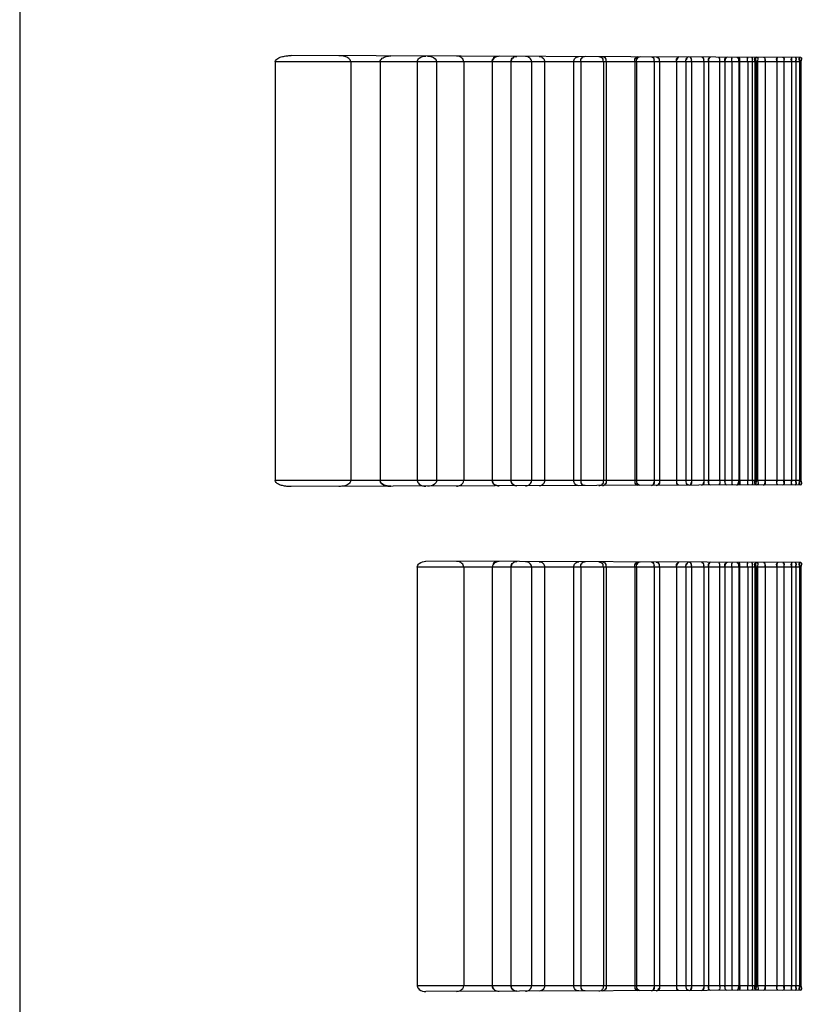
# Model space of a CAD drawing. Header units: millimetres. Extents: x 0 to 297, y 0 to 210.
# Tile 252 of 256: x 147.361 to 147.632, y 156.978 to 157.319. Entities that reach past the tile are written whole.
import ezdxf

# ---------------------------------------------------------------- set-up
doc = ezdxf.new("R2010")
doc.units = ezdxf.units.MM
doc.header["$LTSCALE"] = 16.335
doc.layers.add('INTFCLR_1', color=7, linetype='CONTINUOUS')
doc.layers.add('INTFCLR_72935', color=7, linetype='CONTINUOUS')

msp = doc.modelspace()

# ---------------------------------------------------------------- linework, layer by layer
at = {"layer": 'INTFCLR_1', "color": 9, "linetype": 'Continuous'}
for p, q in [((147.6313, 157.30551), (147.45467, 157.30613)), ((147.63135, 157.30397), (147.4492, 157.30397)), ((147.63135, 157.15897), (147.4492, 157.15897)), ((147.6313, 157.15743), (147.45467, 157.15682)), ((147.63135, 157.12897), (147.49839, 157.12897)), ((147.6313, 157.13051), (147.5014, 157.13096)), ((147.63135, 156.98397), (147.49839, 156.98397)), ((147.6313, 156.98243), (147.5014, 156.98198))]:
    msp.add_line(p, q, dxfattribs=at)
at = {"layer": 'INTFCLR_1', "color": 7, "linetype": 'Continuous'}
for p, q in [((147.48816, 157.30591), (147.48927, 157.306)), ((147.48927, 157.306), (147.48816, 157.30591)), ((147.5268, 157.30587), (147.52603, 157.30578)), ((147.53227, 157.30575), (147.53294, 157.30585)), ((147.48816, 157.15703), (147.48927, 157.15694)), ((147.52603, 157.15717), (147.5268, 157.15707)), ((147.53227, 157.15719), (147.53294, 157.15709)), ((147.5268, 157.13087), (147.52603, 157.13078)), ((147.53227, 157.13075), (147.53294, 157.13085)), ((147.52603, 156.98217), (147.5268, 156.98207)), ((147.53227, 156.98219), (147.53294, 156.98209))]:
    msp.add_line(p, q, dxfattribs=at)
at = {"layer": 'INTFCLR_1', "color": 6, "linetype": 'Continuous'}
for p, q in [((147.4492, 157.30397), (147.4492, 157.15897)), ((147.47539, 157.30397), (147.47539, 157.15897)), ((147.48551, 157.30397), (147.48551, 157.15897)), ((147.49839, 157.30397), (147.49839, 157.15897)), ((147.50511, 157.30397), (147.50511, 157.15897)), ((147.51452, 157.30397), (147.51452, 157.15897)), ((147.52436, 157.30397), (147.52436, 157.15897)), ((147.53088, 157.30397), (147.53088, 157.15897)), ((147.53801, 157.30397), (147.53801, 157.15897)), ((147.54252, 157.30397), (147.54252, 157.15897)), ((147.55259, 157.30397), (147.55259, 157.15897)), ((147.55507, 157.30397), (147.55507, 157.15897)), ((147.56288, 157.30397), (147.56288, 157.15897)), ((147.5639, 157.30397), (147.5639, 157.15897)), ((147.57374, 157.30397), (147.57374, 157.15897)), ((147.57437, 157.30397), (147.57437, 157.15897)), ((147.58054, 157.30397), (147.58054, 157.15897)), ((147.58236, 157.30397), (147.58236, 157.15897)), ((147.58825, 157.30397), (147.58825, 157.15897)), ((147.59151, 157.30397), (147.59151, 157.15897)), ((147.59344, 157.30397), (147.59344, 157.15897)), ((147.59774, 157.30397), (147.59774, 157.15897)), ((147.59933, 157.30397), (147.59933, 157.15897)), ((147.60317, 157.30397), (147.60317, 157.15897)), ((147.60498, 157.30397), (147.60498, 157.15897)), ((147.60745, 157.30397), (147.60745, 157.15897)), ((147.60978, 157.30397), (147.60978, 157.15897)), ((147.6101, 157.30397), (147.6101, 157.15897)), ((147.61289, 157.30397), (147.61289, 157.15897)), ((147.61445, 157.30397), (147.61445, 157.15897)), ((147.61534, 157.30397), (147.61534, 157.15897)), ((147.61583, 157.30397), (147.61583, 157.15897)), ((147.61634, 157.30397), (147.61634, 157.15897)), ((147.61891, 157.30397), (147.61891, 157.15897)), ((147.62297, 157.30397), (147.62297, 157.15897)), ((147.62544, 157.30397), (147.62544, 157.15897)), ((147.6281, 157.30397), (147.6281, 157.15897)), ((147.62955, 157.30397), (147.62955, 157.15897)), ((147.63087, 157.30397), (147.63087, 157.15897)), ((147.63135, 157.30397), (147.63135, 157.15897)), ((147.49839, 157.12897), (147.49839, 156.98397)), ((147.51452, 157.12897), (147.51452, 156.98397)), ((147.52436, 157.12897), (147.52436, 156.98397)), ((147.53088, 157.12897), (147.53088, 156.98397)), ((147.53801, 157.12897), (147.53801, 156.98397)), ((147.54252, 157.12897), (147.54252, 156.98397)), ((147.55259, 157.12897), (147.55259, 156.98397)), ((147.55507, 157.12897), (147.55507, 156.98397)), ((147.56288, 157.12897), (147.56288, 156.98397)), ((147.5639, 157.12897), (147.5639, 156.98397)), ((147.57374, 157.12897), (147.57374, 156.98397)), ((147.57437, 157.12897), (147.57437, 156.98397)), ((147.58054, 157.12897), (147.58054, 156.98397)), ((147.58236, 157.12897), (147.58236, 156.98397)), ((147.58825, 157.12897), (147.58825, 156.98397)), ((147.59151, 157.12897), (147.59151, 156.98397)), ((147.59344, 157.12897), (147.59344, 156.98397)), ((147.59774, 157.12897), (147.59774, 156.98397)), ((147.59933, 157.12897), (147.59933, 156.98397)), ((147.60317, 157.12897), (147.60317, 156.98397)), ((147.60498, 157.12897), (147.60498, 156.98397)), ((147.60745, 157.12897), (147.60745, 156.98397)), ((147.60978, 157.12897), (147.60978, 156.98397)), ((147.6101, 157.12897), (147.6101, 156.98397)), ((147.61289, 157.12897), (147.61289, 156.98397)), ((147.61445, 157.12897), (147.61445, 156.98397)), ((147.61534, 157.12897), (147.61534, 156.98397)), ((147.61583, 157.12897), (147.61583, 156.98397)), ((147.61634, 157.12897), (147.61634, 156.98397)), ((147.61891, 157.12897), (147.61891, 156.98397)), ((147.62297, 157.12897), (147.62297, 156.98397)), ((147.62544, 157.12897), (147.62544, 156.98397)), ((147.6281, 157.12897), (147.6281, 156.98397)), ((147.62955, 157.12897), (147.62955, 156.98397)), ((147.63087, 157.12897), (147.63087, 156.98397)), ((147.63135, 157.12897), (147.63135, 156.98397))]:
    msp.add_line(p, q, dxfattribs=at)
for points, knots in [([(147.4492, 157.30397), (147.4492, 157.30447), (147.45016, 157.30532), (147.45162, 157.30579), (147.45318, 157.30608), (147.45419, 157.30613), (147.45467, 157.30613)], [0, 0, 0, 0, 0.239243, 0.509284, 0.768827, 1, 1, 1, 1]), ([(147.47539, 157.30397), (147.47539, 157.30443), (147.47469, 157.30532), (147.47315, 157.30591), (147.47195, 157.30607), (147.47127, 157.30607)], [0, 0, 0, 0, 0.276775, 0.589852, 1, 1, 1, 1]), ([(147.49839, 157.30397), (147.49839, 157.30445), (147.49922, 157.30568), (147.50059, 157.30597), (147.5014, 157.30596)], [0, 0, 0, 0, 0.373918, 1, 1, 1, 1]), ([(147.502, 157.30596), (147.50249, 157.30596), (147.50374, 157.30583), (147.50511, 157.30477), (147.50511, 157.30397)], [0, 0, 0, 0, 0.380725, 1, 1, 1, 1]), ([(147.51452, 157.30397), (147.51452, 157.30445), (147.51388, 157.3056), (147.51264, 157.30592), (147.51196, 157.30593)], [0, 0, 0, 0, 0.412139, 1, 1, 1, 1]), ([(147.53801, 157.30397), (147.53801, 157.30443), (147.53752, 157.30548), (147.53644, 157.30584), (147.53587, 157.30584)], [0, 0, 0, 0, 0.451395, 1, 1, 1, 1]), ([(147.5407, 157.30583), (147.54118, 157.30582), (147.54215, 157.30541), (147.54252, 157.30443), (147.54252, 157.30397)], [0, 0, 0, 0, 0.50561, 1, 1, 1, 1]), ([(147.55259, 157.30397), (147.55259, 157.30443), (147.55295, 157.30537), (147.55389, 157.30578), (147.55435, 157.30578)], [0, 0, 0, 0, 0.499254, 1, 1, 1, 1]), ([(147.45467, 157.15682), (147.45419, 157.15682), (147.45319, 157.15686), (147.4517, 157.15713), (147.45026, 157.1576), (147.4492, 157.15839), (147.4492, 157.15897)], [0, 0, 0, 0, 0.231444, 0.491399, 0.720138, 1, 1, 1, 1]), ([(147.47539, 157.15897), (147.47539, 157.15851), (147.47469, 157.15762), (147.47315, 157.15703), (147.47195, 157.15688), (147.47127, 157.15687)], [0, 0, 0, 0, 0.276775, 0.589852, 1, 1, 1, 1]), ([(147.49839, 157.15897), (147.49839, 157.15849), (147.49922, 157.15726), (147.50059, 157.15698), (147.5014, 157.15698)], [0, 0, 0, 0, 0.373918, 1, 1, 1, 1]), ([(147.50511, 157.15897), (147.50511, 157.15849), (147.50425, 157.15724), (147.50284, 157.15698), (147.502, 157.15698)], [0, 0, 0, 0, 0.361968, 1, 1, 1, 1]), ([(147.51196, 157.15702), (147.51243, 157.15702), (147.51358, 157.1572), (147.51452, 157.15829), (147.51452, 157.15897)], [0, 0, 0, 0, 0.409295, 1, 1, 1, 1]), ([(147.53587, 157.1571), (147.53638, 157.1571), (147.53745, 157.15741), (147.53801, 157.15845), (147.53801, 157.15897)], [0, 0, 0, 0, 0.493607, 1, 1, 1, 1]), ([(147.54252, 157.15897), (147.54252, 157.15851), (147.54215, 157.15753), (147.54118, 157.15712), (147.5407, 157.15712)], [0, 0, 0, 0, 0.496102, 1, 1, 1, 1]), ([(147.55435, 157.15716), (147.55389, 157.15716), (147.55295, 157.15757), (147.55259, 157.15852), (147.55259, 157.15897)], [0, 0, 0, 0, 0.501459, 1, 1, 1, 1]), ([(147.49839, 157.12897), (147.49839, 157.12945), (147.49922, 157.13068), (147.50059, 157.13097), (147.5014, 157.13096)], [0, 0, 0, 0, 0.373918, 1, 1, 1, 1]), ([(147.51452, 157.12897), (147.51452, 157.12945), (147.51388, 157.1306), (147.51264, 157.13092), (147.51196, 157.13093)], [0, 0, 0, 0, 0.412139, 1, 1, 1, 1]), ([(147.53801, 157.12897), (147.53801, 157.12943), (147.53752, 157.13048), (147.53644, 157.13084), (147.53587, 157.13084)], [0, 0, 0, 0, 0.451395, 1, 1, 1, 1]), ([(147.5407, 157.13083), (147.54118, 157.13082), (147.54215, 157.13041), (147.54252, 157.12943), (147.54252, 157.12897)], [0, 0, 0, 0, 0.505611, 1, 1, 1, 1]), ([(147.55259, 157.12897), (147.55259, 157.12943), (147.55295, 157.13037), (147.55389, 157.13078), (147.55435, 157.13078)], [0, 0, 0, 0, 0.499254, 1, 1, 1, 1]), ([(147.49839, 156.98397), (147.49839, 156.98349), (147.49922, 156.98226), (147.50059, 156.98198), (147.5014, 156.98198)], [0, 0, 0, 0, 0.373918, 1, 1, 1, 1]), ([(147.51196, 156.98202), (147.51243, 156.98202), (147.51358, 156.9822), (147.51452, 156.98329), (147.51452, 156.98397)], [0, 0, 0, 0, 0.409295, 1, 1, 1, 1]), ([(147.53587, 156.9821), (147.53638, 156.9821), (147.53745, 156.98241), (147.53801, 156.98345), (147.53801, 156.98397)], [0, 0, 0, 0, 0.493607, 1, 1, 1, 1]), ([(147.54252, 156.98397), (147.54252, 156.98351), (147.54215, 156.98253), (147.54118, 156.98212), (147.5407, 156.98212)], [0, 0, 0, 0, 0.496103, 1, 1, 1, 1]), ([(147.55435, 156.98216), (147.55389, 156.98216), (147.55295, 156.98257), (147.55259, 156.98352), (147.55259, 156.98397)], [0, 0, 0, 0, 0.501458, 1, 1, 1, 1])]:
    msp.add_open_spline(points, degree=3, knots=knots, dxfattribs=at)
at = {"layer": 'INTFCLR_1', "color": 7, "linetype": 'Continuous'}
for points, knots in [([(147.48551, 157.30397), (147.48551, 157.30444), (147.48623, 157.30534), (147.48766, 157.30587), (147.48873, 157.306), (147.48927, 157.306)], [0, 0, 0, 0, 0.306534, 0.644937, 1, 1, 1, 1]), ([(147.5268, 157.30587), (147.52635, 157.30587), (147.52525, 157.30569), (147.52435, 157.30463), (147.52436, 157.30397)], [0, 0, 0, 0, 0.406675, 1, 1, 1, 1]), ([(147.53294, 157.30585), (147.53241, 157.30585), (147.53136, 157.30548), (147.53088, 157.30445), (147.53088, 157.30397)], [0, 0, 0, 0, 0.526217, 1, 1, 1, 1]), ([(147.48927, 157.15694), (147.4887, 157.15694), (147.48732, 157.15705), (147.4855, 157.15805), (147.48551, 157.15897)], [0, 0, 0, 0, 0.380616, 1, 1, 1, 1]), ([(147.48551, 157.15897), (147.4855, 157.1585), (147.48635, 157.15745), (147.48748, 157.15714), (147.48816, 157.15703)], [0, 0, 0, 0, 0.404213, 1, 1, 1, 1]), ([(147.48816, 157.15703), (147.48768, 157.15711), (147.48662, 157.15738), (147.4855, 157.15832), (147.48551, 157.15897)], [0, 0, 0, 0, 0.426358, 1, 1, 1, 1]), ([(147.52436, 157.15897), (147.52436, 157.15843), (147.52508, 157.15734), (147.52623, 157.15708), (147.5268, 157.15707)], [0, 0, 0, 0, 0.483573, 1, 1, 1, 1]), ([(147.53294, 157.15709), (147.53241, 157.15709), (147.53136, 157.15746), (147.53088, 157.15849), (147.53088, 157.15897)], [0, 0, 0, 0, 0.526217, 1, 1, 1, 1]), ([(147.5268, 157.13087), (147.52635, 157.13087), (147.52525, 157.13069), (147.52435, 157.12963), (147.52436, 157.12897)], [0, 0, 0, 0, 0.406674, 1, 1, 1, 1]), ([(147.53294, 157.13085), (147.53241, 157.13085), (147.53136, 157.13048), (147.53088, 157.12945), (147.53088, 157.12897)], [0, 0, 0, 0, 0.526217, 1, 1, 1, 1]), ([(147.52436, 156.98397), (147.52436, 156.98343), (147.52508, 156.98234), (147.52623, 156.98208), (147.5268, 156.98207)], [0, 0, 0, 0, 0.483573, 1, 1, 1, 1]), ([(147.53294, 156.98209), (147.53241, 156.98209), (147.53136, 156.98246), (147.53088, 156.98349), (147.53088, 156.98397)], [0, 0, 0, 0, 0.526217, 1, 1, 1, 1])]:
    msp.add_open_spline(points, degree=3, knots=knots, dxfattribs=at)
for points in [[(147.52436, 157.30397), (147.52436, 157.30443), (147.52451, 157.30509), (147.52495, 157.30521)], [(147.52603, 157.30578), (147.52553, 157.30565), (147.52472, 157.30548), (147.52472, 157.30497)], [(147.53088, 157.30397), (147.53088, 157.30451), (147.5311, 157.30524), (147.53161, 157.3054)], [(147.52436, 157.15897), (147.52436, 157.15852), (147.52451, 157.15785), (147.52495, 157.15774)], [(147.52603, 157.15717), (147.52553, 157.1573), (147.52472, 157.15746), (147.52472, 157.15797)], [(147.53088, 157.15897), (147.53088, 157.15844), (147.5311, 157.1577), (147.53161, 157.15754)], [(147.52603, 157.13078), (147.52553, 157.13065), (147.52472, 157.13048), (147.52472, 157.12997)], [(147.53088, 157.12897), (147.53088, 157.12951), (147.5311, 157.13024), (147.53161, 157.1304)], [(147.52436, 156.98397), (147.52436, 156.98352), (147.52451, 156.98285), (147.52495, 156.98274)], [(147.53088, 156.98397), (147.53088, 156.98344), (147.5311, 156.9827), (147.53161, 156.98254)]]:
    msp.add_open_spline(points, degree=3, dxfattribs=at)
at = {"layer": 'INTFCLR_1', "color": 6, "linetype": 'Continuous'}
for points in [[(147.55507, 157.30397), (147.55507, 157.30443), (147.55507, 157.30526), (147.55552, 157.30526)], [(147.55657, 157.30577), (147.5561, 157.30577), (147.55535, 157.3055), (147.55535, 157.30502)], [(147.5613, 157.30575), (147.56178, 157.30575), (147.56256, 157.30553), (147.56256, 157.30505)], [(147.56288, 157.30397), (147.56288, 157.30442), (147.56286, 157.30523), (147.56242, 157.30523)], [(147.56255, 157.30575), (147.56307, 157.30575), (147.56376, 157.30528), (147.56376, 157.30476)], [(147.5639, 157.30397), (147.5639, 157.30442), (147.56394, 157.30525), (147.56349, 157.30525)], [(147.57374, 157.30397), (147.57374, 157.30449), (147.57375, 157.30544), (147.57427, 157.30543)], [(147.57487, 157.30571), (147.57441, 157.30571), (147.57387, 157.30522), (147.57387, 157.30476)], [(147.57437, 157.30397), (147.57437, 157.30449), (147.57445, 157.30542), (147.57497, 157.30542)], [(147.57569, 157.3057), (147.57519, 157.3057), (147.57451, 157.30525), (147.57451, 157.30474)], [(147.57953, 157.30569), (147.58004, 157.30569), (147.58049, 157.30501), (147.58049, 157.30451)], [(147.58054, 157.30397), (147.58054, 157.30448), (147.58058, 157.30542), (147.58007, 157.30543)], [(147.58116, 157.30568), (147.58164, 157.30568), (147.58223, 157.30522), (147.58223, 157.30475)], [(147.58236, 157.30397), (147.58236, 157.30448), (147.58233, 157.30541), (147.58182, 157.30541)], [(147.58825, 157.30397), (147.58825, 157.30447), (147.58815, 157.30541), (147.58865, 157.30541)], [(147.58909, 157.30566), (147.58863, 157.30566), (147.58829, 157.30497), (147.58829, 157.30451)], [(147.59151, 157.30397), (147.59151, 157.30447), (147.59149, 157.30539), (147.59198, 157.30539)], [(147.59252, 157.30564), (147.59202, 157.30565), (147.59156, 157.30499), (147.59156, 157.30449)], [(147.59268, 157.30564), (147.59313, 157.30564), (147.5934, 157.30496), (147.5934, 157.30451)], [(147.59344, 157.30397), (147.59344, 157.30446), (147.59357, 157.3054), (147.59308, 157.3054)], [(147.59683, 157.30563), (147.59729, 157.30563), (147.59769, 157.30501), (147.59769, 157.30456)], [(147.59774, 157.30397), (147.59774, 157.30446), (147.59781, 157.30538), (147.59732, 157.30538)], [(147.59933, 157.30397), (147.59933, 157.30445), (147.59915, 157.30539), (147.59964, 157.30539)], [(147.59995, 157.30562), (147.59945, 157.30562), (147.59934, 157.30475), (147.59934, 157.30424)], [(147.60317, 157.30397), (147.60317, 157.30445), (147.60338, 157.30539), (147.6029, 157.30539)], [(147.60498, 157.30397), (147.60498, 157.30445), (147.60487, 157.30536), (147.60534, 157.30536)], [(147.60574, 157.3056), (147.60523, 157.3056), (147.60499, 157.30478), (147.60499, 157.30427)], [(147.60745, 157.30397), (147.60745, 157.30445), (147.6072, 157.30538), (147.60767, 157.30538)], [(147.60909, 157.30559), (147.60959, 157.30558), (147.60977, 157.30476), (147.60977, 157.30427)], [(147.60978, 157.30397), (147.60978, 157.30444), (147.60992, 157.30535), (147.60945, 157.30535)], [(147.6101, 157.30397), (147.6101, 157.30444), (147.61039, 157.30537), (147.60992, 157.30537)], [(147.6101, 157.30397), (147.6101, 157.30442), (147.61039, 157.30531), (147.60994, 157.30531)], [(147.61289, 157.30397), (147.61289, 157.30447), (147.61256, 157.30545), (147.61306, 157.30545)], [(147.61289, 157.30397), (147.61289, 157.30444), (147.61256, 157.30537), (147.61303, 157.30537)], [(147.61445, 157.30397), (147.61445, 157.30446), (147.61482, 157.30545), (147.61433, 157.30545)], [(147.61445, 157.30397), (147.61445, 157.30444), (147.61481, 157.30536), (147.61435, 157.30536)], [(147.61534, 157.30397), (147.61534, 157.30444), (147.61515, 157.30534), (147.61562, 157.30534)], [(147.61591, 157.30556), (147.61544, 157.30556), (147.61535, 157.30474), (147.61535, 157.30427)], [(147.61583, 157.30397), (147.61583, 157.30446), (147.6154, 157.30544), (147.61589, 157.30544)], [(147.61583, 157.30397), (147.61583, 157.30444), (147.61542, 157.30536), (147.61588, 157.30536)], [(147.61634, 157.30397), (147.61634, 157.30446), (147.6168, 157.30544), (147.61631, 157.30544)], [(147.61634, 157.30397), (147.61634, 157.30443), (147.61678, 157.30535), (147.61632, 157.30536)], [(147.61842, 157.30555), (147.61887, 157.30555), (147.61891, 157.30473), (147.61891, 157.30427)], [(147.61891, 157.30397), (147.61891, 157.30444), (147.61913, 157.30534), (147.61866, 157.30534)], [(147.62297, 157.30397), (147.62297, 157.30443), (147.62271, 157.30534), (147.62317, 157.30533)], [(147.62336, 157.30554), (147.62283, 157.30554), (147.62297, 157.30451), (147.62297, 157.30397)], [(147.62511, 157.30553), (147.62564, 157.30553), (147.62544, 157.3045), (147.62544, 157.30397)], [(147.62544, 157.30397), (147.62544, 157.30443), (147.62573, 157.30533), (147.62528, 157.30533)], [(147.6281, 157.30397), (147.6281, 157.30442), (147.62777, 157.30533), (147.62822, 157.30532)], [(147.62834, 157.30552), (147.62781, 157.30552), (147.6281, 157.30449), (147.6281, 157.30397)], [(147.62937, 157.30552), (147.62989, 157.30551), (147.62955, 157.30449), (147.62955, 157.30397)], [(147.62955, 157.30397), (147.62955, 157.30442), (147.62991, 157.30531), (147.62946, 157.30532)], [(147.63096, 157.30551), (147.63045, 157.30551), (147.63087, 157.30449), (147.63087, 157.30397)], [(147.63087, 157.30397), (147.63087, 157.30442), (147.63047, 157.30532), (147.63092, 157.30532)], [(147.6313, 157.30551), (147.63181, 157.30551), (147.63135, 157.30448), (147.63135, 157.30397)], [(147.63135, 157.30397), (147.63135, 157.30442), (147.63177, 157.30531), (147.63132, 157.30531)], [(147.55507, 157.15897), (147.55507, 157.15852), (147.55507, 157.15768), (147.55552, 157.15769)], [(147.55657, 157.15717), (147.5561, 157.15717), (147.55535, 157.15744), (147.55535, 157.15792)], [(147.5613, 157.15719), (147.56178, 157.15719), (147.56256, 157.15741), (147.56256, 157.15789)], [(147.56288, 157.15897), (147.56288, 157.15852), (147.56286, 157.15771), (147.56242, 157.15771)], [(147.56255, 157.15719), (147.56307, 157.1572), (147.56376, 157.15766), (147.56376, 157.15818)], [(147.5639, 157.15897), (147.5639, 157.15852), (147.56394, 157.15769), (147.56349, 157.15769)], [(147.57374, 157.15897), (147.57374, 157.15845), (147.57375, 157.15751), (147.57427, 157.15751)], [(147.57487, 157.15724), (147.57441, 157.15723), (147.57387, 157.15772), (147.57387, 157.15818)], [(147.57437, 157.15897), (147.57437, 157.15845), (147.57445, 157.15752), (147.57497, 157.15753)], [(147.57569, 157.15724), (147.57519, 157.15724), (147.57451, 157.15769), (147.57451, 157.1582)], [(147.57953, 157.15725), (147.58004, 157.15725), (147.58049, 157.15793), (147.58049, 157.15844)], [(147.58054, 157.15897), (147.58054, 157.15846), (147.58058, 157.15752), (147.58007, 157.15752)], [(147.58116, 157.15726), (147.58164, 157.15726), (147.58223, 157.15772), (147.58223, 157.1582)], [(147.58236, 157.15897), (147.58236, 157.15846), (147.58233, 157.15754), (147.58182, 157.15753)], [(147.58825, 157.15897), (147.58825, 157.15847), (147.58815, 157.15753), (147.58865, 157.15753)], [(147.58909, 157.15729), (147.58863, 157.15728), (147.58829, 157.15797), (147.58829, 157.15844)], [(147.59151, 157.15897), (147.59151, 157.15847), (147.59149, 157.15755), (147.59198, 157.15755)], [(147.59252, 157.1573), (147.59202, 157.1573), (147.59156, 157.15795), (147.59156, 157.15845)], [(147.59268, 157.1573), (147.59313, 157.1573), (147.5934, 157.15799), (147.5934, 157.15843)], [(147.59344, 157.15897), (147.59344, 157.15848), (147.59357, 157.15754), (147.59308, 157.15754)], [(147.59683, 157.15731), (147.59729, 157.15731), (147.59769, 157.15793), (147.59769, 157.15839)], [(147.59774, 157.15897), (147.59774, 157.15848), (147.59781, 157.15757), (147.59732, 157.15756)], [(147.59933, 157.15897), (147.59933, 157.15849), (147.59915, 157.15756), (147.59964, 157.15756)], [(147.59995, 157.15732), (147.59945, 157.15732), (147.59934, 157.1582), (147.59934, 157.1587)], [(147.60317, 157.15897), (147.60317, 157.15849), (147.60338, 157.15755), (147.6029, 157.15755)], [(147.60498, 157.15897), (147.60498, 157.15849), (147.60487, 157.15758), (147.60534, 157.15758)], [(147.60574, 157.15734), (147.60523, 157.15734), (147.60499, 157.15817), (147.60499, 157.15868)], [(147.60745, 157.15897), (147.60745, 157.1585), (147.6072, 157.15756), (147.60767, 157.15756)], [(147.60909, 157.15736), (147.60959, 157.15736), (147.60977, 157.15818), (147.60977, 157.15867)], [(147.60978, 157.15897), (147.60978, 157.1585), (147.60992, 157.15759), (147.60945, 157.15759)], [(147.6101, 157.15897), (147.6101, 157.1585), (147.61039, 157.15757), (147.60992, 157.15757)], [(147.6101, 157.15897), (147.6101, 157.15852), (147.61039, 157.15764), (147.60994, 157.15763)], [(147.61289, 157.15897), (147.61289, 157.15848), (147.61256, 157.15749), (147.61306, 157.15749)], [(147.61289, 157.15897), (147.61289, 157.1585), (147.61256, 157.15757), (147.61303, 157.15757)], [(147.61445, 157.15897), (147.61445, 157.15848), (147.61482, 157.1575), (147.61433, 157.1575)], [(147.61445, 157.15897), (147.61445, 157.15851), (147.61481, 157.15758), (147.61435, 157.15758)], [(147.61534, 157.15897), (147.61534, 157.15851), (147.61515, 157.1576), (147.61562, 157.1576)], [(147.61591, 157.15738), (147.61544, 157.15738), (147.61535, 157.1582), (147.61535, 157.15867)], [(147.61583, 157.15897), (147.61583, 157.15848), (147.6154, 157.1575), (147.61589, 157.1575)], [(147.61583, 157.15897), (147.61583, 157.15851), (147.61542, 157.15758), (147.61588, 157.15758)], [(147.61634, 157.15897), (147.61634, 157.15848), (147.6168, 157.1575), (147.61631, 157.1575)], [(147.61634, 157.15897), (147.61634, 157.15851), (147.61678, 157.15759), (147.61632, 157.15759)], [(147.61842, 157.15739), (147.61887, 157.15739), (147.61891, 157.15822), (147.61891, 157.15867)], [(147.61891, 157.15897), (147.61891, 157.15851), (147.61913, 157.1576), (147.61866, 157.1576)], [(147.62297, 157.15897), (147.62297, 157.15851), (147.62271, 157.15761), (147.62317, 157.15761)], [(147.62336, 157.15741), (147.62283, 157.1574), (147.62297, 157.15843), (147.62297, 157.15897)], [(147.62511, 157.15741), (147.62564, 157.15741), (147.62544, 157.15844), (147.62544, 157.15897)], [(147.62544, 157.15897), (147.62544, 157.15852), (147.62573, 157.15762), (147.62528, 157.15761)], [(147.6281, 157.15897), (147.6281, 157.15852), (147.62777, 157.15762), (147.62822, 157.15762)], [(147.62834, 157.15742), (147.62781, 157.15742), (147.6281, 157.15845), (147.6281, 157.15897)], [(147.62937, 157.15743), (147.62989, 157.15743), (147.62955, 157.15845), (147.62955, 157.15897)], [(147.62955, 157.15897), (147.62955, 157.15852), (147.62991, 157.15763), (147.62946, 157.15763)], [(147.63096, 157.15743), (147.63045, 157.15743), (147.63087, 157.15846), (147.63087, 157.15897)], [(147.63087, 157.15897), (147.63087, 157.15852), (147.63047, 157.15762), (147.63092, 157.15763)], [(147.6313, 157.15743), (147.63181, 157.15744), (147.63135, 157.15846), (147.63135, 157.15897)], [(147.63135, 157.15897), (147.63135, 157.15852), (147.63177, 157.15763), (147.63132, 157.15763)], [(147.55507, 157.12897), (147.55507, 157.12943), (147.55507, 157.13026), (147.55552, 157.13026)], [(147.55657, 157.13077), (147.5561, 157.13077), (147.55535, 157.1305), (147.55535, 157.13002)], [(147.5613, 157.13075), (147.56178, 157.13075), (147.56256, 157.13053), (147.56256, 157.13005)], [(147.56288, 157.12897), (147.56288, 157.12942), (147.56286, 157.13023), (147.56242, 157.13023)], [(147.56255, 157.13075), (147.56307, 157.13075), (147.56376, 157.13028), (147.56376, 157.12976)], [(147.5639, 157.12897), (147.5639, 157.12942), (147.56394, 157.13025), (147.56349, 157.13025)], [(147.57374, 157.12897), (147.57374, 157.12949), (147.57375, 157.13044), (147.57427, 157.13043)], [(147.57487, 157.13071), (147.57441, 157.13071), (147.57387, 157.13022), (147.57387, 157.12976)], [(147.57437, 157.12897), (147.57437, 157.12949), (147.57445, 157.13042), (147.57497, 157.13042)], [(147.57569, 157.1307), (147.57519, 157.1307), (147.57451, 157.13025), (147.57451, 157.12974)], [(147.57953, 157.13069), (147.58004, 157.13069), (147.58049, 157.13001), (147.58049, 157.12951)], [(147.58054, 157.12897), (147.58054, 157.12948), (147.58058, 157.13042), (147.58007, 157.13043)], [(147.58116, 157.13068), (147.58164, 157.13068), (147.58223, 157.13022), (147.58223, 157.12975)], [(147.58236, 157.12897), (147.58236, 157.12948), (147.58233, 157.13041), (147.58182, 157.13041)], [(147.58825, 157.12897), (147.58825, 157.12947), (147.58815, 157.13041), (147.58865, 157.13041)], [(147.58909, 157.13066), (147.58863, 157.13066), (147.58829, 157.12997), (147.58829, 157.12951)], [(147.59151, 157.12897), (147.59151, 157.12947), (147.59149, 157.13039), (147.59198, 157.13039)], [(147.59252, 157.13064), (147.59202, 157.13065), (147.59156, 157.12999), (147.59156, 157.12949)], [(147.59268, 157.13064), (147.59313, 157.13064), (147.5934, 157.12996), (147.5934, 157.12951)], [(147.59344, 157.12897), (147.59344, 157.12946), (147.59357, 157.1304), (147.59308, 157.1304)], [(147.59683, 157.13063), (147.59729, 157.13063), (147.59769, 157.13001), (147.59769, 157.12956)], [(147.59774, 157.12897), (147.59774, 157.12946), (147.59781, 157.13038), (147.59732, 157.13038)], [(147.59933, 157.12897), (147.59933, 157.12945), (147.59915, 157.13039), (147.59964, 157.13039)], [(147.59995, 157.13062), (147.59945, 157.13062), (147.59934, 157.12975), (147.59934, 157.12924)], [(147.60317, 157.12897), (147.60317, 157.12945), (147.60338, 157.13039), (147.6029, 157.13039)], [(147.60498, 157.12897), (147.60498, 157.12945), (147.60487, 157.13036), (147.60534, 157.13036)], [(147.60574, 157.1306), (147.60523, 157.1306), (147.60499, 157.12978), (147.60499, 157.12927)], [(147.60745, 157.12897), (147.60745, 157.12945), (147.6072, 157.13038), (147.60767, 157.13038)], [(147.60909, 157.13059), (147.60959, 157.13058), (147.60977, 157.12976), (147.60977, 157.12927)], [(147.60978, 157.12897), (147.60978, 157.12944), (147.60992, 157.13035), (147.60945, 157.13035)], [(147.6101, 157.12897), (147.6101, 157.12944), (147.61039, 157.13037), (147.60992, 157.13037)], [(147.6101, 157.12897), (147.6101, 157.12942), (147.61039, 157.13031), (147.60994, 157.13031)], [(147.61289, 157.12897), (147.61289, 157.12947), (147.61256, 157.13045), (147.61306, 157.13045)], [(147.61289, 157.12897), (147.61289, 157.12944), (147.61256, 157.13037), (147.61303, 157.13037)], [(147.61445, 157.12897), (147.61445, 157.12946), (147.61482, 157.13045), (147.61433, 157.13045)], [(147.61445, 157.12897), (147.61445, 157.12944), (147.61481, 157.13036), (147.61435, 157.13036)], [(147.61534, 157.12897), (147.61534, 157.12944), (147.61515, 157.13034), (147.61562, 157.13034)], [(147.61591, 157.13056), (147.61544, 157.13056), (147.61535, 157.12974), (147.61535, 157.12927)], [(147.61583, 157.12897), (147.61583, 157.12946), (147.6154, 157.13044), (147.61589, 157.13044)], [(147.61583, 157.12897), (147.61583, 157.12944), (147.61542, 157.13036), (147.61588, 157.13036)], [(147.61634, 157.12897), (147.61634, 157.12946), (147.6168, 157.13044), (147.61631, 157.13044)], [(147.61634, 157.12897), (147.61634, 157.12943), (147.61678, 157.13035), (147.61632, 157.13036)], [(147.61842, 157.13055), (147.61887, 157.13055), (147.61891, 157.12973), (147.61891, 157.12927)], [(147.61891, 157.12897), (147.61891, 157.12944), (147.61913, 157.13034), (147.61866, 157.13034)], [(147.62297, 157.12897), (147.62297, 157.12943), (147.62271, 157.13034), (147.62317, 157.13033)], [(147.62336, 157.13054), (147.62283, 157.13054), (147.62297, 157.12951), (147.62297, 157.12897)], [(147.62511, 157.13053), (147.62564, 157.13053), (147.62544, 157.1295), (147.62544, 157.12897)], [(147.62544, 157.12897), (147.62544, 157.12943), (147.62573, 157.13033), (147.62528, 157.13033)], [(147.6281, 157.12897), (147.6281, 157.12942), (147.62777, 157.13033), (147.62822, 157.13032)], [(147.62834, 157.13052), (147.62781, 157.13052), (147.6281, 157.12949), (147.6281, 157.12897)], [(147.62937, 157.13052), (147.62989, 157.13051), (147.62955, 157.12949), (147.62955, 157.12897)], [(147.62955, 157.12897), (147.62955, 157.12942), (147.62991, 157.13031), (147.62946, 157.13032)], [(147.63096, 157.13051), (147.63045, 157.13051), (147.63087, 157.12949), (147.63087, 157.12897)], [(147.63087, 157.12897), (147.63087, 157.12942), (147.63047, 157.13032), (147.63092, 157.13032)], [(147.6313, 157.13051), (147.63181, 157.13051), (147.63135, 157.12948), (147.63135, 157.12897)], [(147.63135, 157.12897), (147.63135, 157.12942), (147.63177, 157.13031), (147.63132, 157.13031)], [(147.55507, 156.98397), (147.55507, 156.98352), (147.55507, 156.98268), (147.55552, 156.98269)], [(147.55657, 156.98217), (147.5561, 156.98217), (147.55535, 156.98244), (147.55535, 156.98292)], [(147.5613, 156.98219), (147.56178, 156.98219), (147.56256, 156.98241), (147.56256, 156.98289)], [(147.56288, 156.98397), (147.56288, 156.98352), (147.56286, 156.98271), (147.56242, 156.98271)], [(147.56255, 156.98219), (147.56307, 156.9822), (147.56376, 156.98266), (147.56376, 156.98318)], [(147.5639, 156.98397), (147.5639, 156.98352), (147.56394, 156.98269), (147.56349, 156.98269)], [(147.57374, 156.98397), (147.57374, 156.98345), (147.57375, 156.98251), (147.57427, 156.98251)], [(147.57487, 156.98224), (147.57441, 156.98223), (147.57387, 156.98272), (147.57387, 156.98318)], [(147.57437, 156.98397), (147.57437, 156.98345), (147.57445, 156.98252), (147.57497, 156.98253)], [(147.57569, 156.98224), (147.57519, 156.98224), (147.57451, 156.98269), (147.57451, 156.9832)], [(147.57953, 156.98225), (147.58004, 156.98225), (147.58049, 156.98293), (147.58049, 156.98344)], [(147.58054, 156.98397), (147.58054, 156.98346), (147.58058, 156.98252), (147.58007, 156.98252)], [(147.58116, 156.98226), (147.58164, 156.98226), (147.58223, 156.98272), (147.58223, 156.9832)], [(147.58236, 156.98397), (147.58236, 156.98346), (147.58233, 156.98254), (147.58182, 156.98253)], [(147.58825, 156.98397), (147.58825, 156.98347), (147.58815, 156.98253), (147.58865, 156.98253)], [(147.58909, 156.98229), (147.58863, 156.98228), (147.58829, 156.98297), (147.58829, 156.98344)], [(147.59151, 156.98397), (147.59151, 156.98347), (147.59149, 156.98255), (147.59198, 156.98255)], [(147.59252, 156.9823), (147.59202, 156.9823), (147.59156, 156.98295), (147.59156, 156.98345)], [(147.59268, 156.9823), (147.59313, 156.9823), (147.5934, 156.98299), (147.5934, 156.98343)], [(147.59344, 156.98397), (147.59344, 156.98348), (147.59357, 156.98254), (147.59308, 156.98254)], [(147.59683, 156.98231), (147.59729, 156.98231), (147.59769, 156.98293), (147.59769, 156.98339)], [(147.59774, 156.98397), (147.59774, 156.98348), (147.59781, 156.98257), (147.59732, 156.98256)], [(147.59933, 156.98397), (147.59933, 156.98349), (147.59915, 156.98256), (147.59964, 156.98256)], [(147.59995, 156.98232), (147.59945, 156.98232), (147.59934, 156.9832), (147.59934, 156.9837)], [(147.60317, 156.98397), (147.60317, 156.98349), (147.60338, 156.98255), (147.6029, 156.98255)], [(147.60498, 156.98397), (147.60498, 156.98349), (147.60487, 156.98258), (147.60534, 156.98258)], [(147.60574, 156.98234), (147.60523, 156.98234), (147.60499, 156.98317), (147.60499, 156.98368)], [(147.60745, 156.98397), (147.60745, 156.9835), (147.6072, 156.98256), (147.60767, 156.98256)], [(147.60909, 156.98236), (147.60959, 156.98236), (147.60977, 156.98318), (147.60977, 156.98367)], [(147.60978, 156.98397), (147.60978, 156.9835), (147.60992, 156.98259), (147.60945, 156.98259)], [(147.6101, 156.98397), (147.6101, 156.9835), (147.61039, 156.98257), (147.60992, 156.98257)], [(147.6101, 156.98397), (147.6101, 156.98352), (147.61039, 156.98264), (147.60994, 156.98263)], [(147.61289, 156.98397), (147.61289, 156.98348), (147.61256, 156.98249), (147.61306, 156.98249)], [(147.61289, 156.98397), (147.61289, 156.9835), (147.61256, 156.98257), (147.61303, 156.98257)], [(147.61445, 156.98397), (147.61445, 156.98348), (147.61482, 156.9825), (147.61433, 156.9825)], [(147.61445, 156.98397), (147.61445, 156.98351), (147.61481, 156.98258), (147.61435, 156.98258)], [(147.61534, 156.98397), (147.61534, 156.98351), (147.61515, 156.9826), (147.61562, 156.9826)], [(147.61591, 156.98238), (147.61544, 156.98238), (147.61535, 156.9832), (147.61535, 156.98367)], [(147.61583, 156.98397), (147.61583, 156.98348), (147.6154, 156.9825), (147.61589, 156.9825)], [(147.61583, 156.98397), (147.61583, 156.98351), (147.61542, 156.98258), (147.61588, 156.98258)], [(147.61634, 156.98397), (147.61634, 156.98348), (147.6168, 156.9825), (147.61631, 156.9825)], [(147.61634, 156.98397), (147.61634, 156.98351), (147.61678, 156.98259), (147.61632, 156.98259)], [(147.61842, 156.98239), (147.61887, 156.98239), (147.61891, 156.98322), (147.61891, 156.98367)], [(147.61891, 156.98397), (147.61891, 156.98351), (147.61913, 156.9826), (147.61866, 156.9826)], [(147.62297, 156.98397), (147.62297, 156.98351), (147.62271, 156.98261), (147.62317, 156.98261)], [(147.62336, 156.98241), (147.62283, 156.9824), (147.62297, 156.98343), (147.62297, 156.98397)], [(147.62511, 156.98241), (147.62564, 156.98241), (147.62544, 156.98344), (147.62544, 156.98397)], [(147.62544, 156.98397), (147.62544, 156.98352), (147.62573, 156.98262), (147.62528, 156.98261)], [(147.6281, 156.98397), (147.6281, 156.98352), (147.62777, 156.98262), (147.62822, 156.98262)], [(147.62834, 156.98242), (147.62781, 156.98242), (147.6281, 156.98345), (147.6281, 156.98397)], [(147.62937, 156.98243), (147.62989, 156.98243), (147.62955, 156.98345), (147.62955, 156.98397)], [(147.62955, 156.98397), (147.62955, 156.98352), (147.62991, 156.98263), (147.62946, 156.98263)], [(147.63096, 156.98243), (147.63045, 156.98243), (147.63087, 156.98346), (147.63087, 156.98397)], [(147.63087, 156.98397), (147.63087, 156.98352), (147.63047, 156.98262), (147.63092, 156.98263)], [(147.6313, 156.98243), (147.63181, 156.98244), (147.63135, 156.98346), (147.63135, 156.98397)], [(147.63135, 156.98397), (147.63135, 156.98352), (147.63177, 156.98263), (147.63132, 156.98263)]]:
    msp.add_open_spline(points, degree=3, dxfattribs=at)
at = {"layer": 'INTFCLR_72935', "color": 6, "linetype": 'Continuous'}
msp.add_line((147.36066, 158.97451), (147.36066, 156.64235), dxfattribs=at)

doc.saveas('drawing.dxf')
